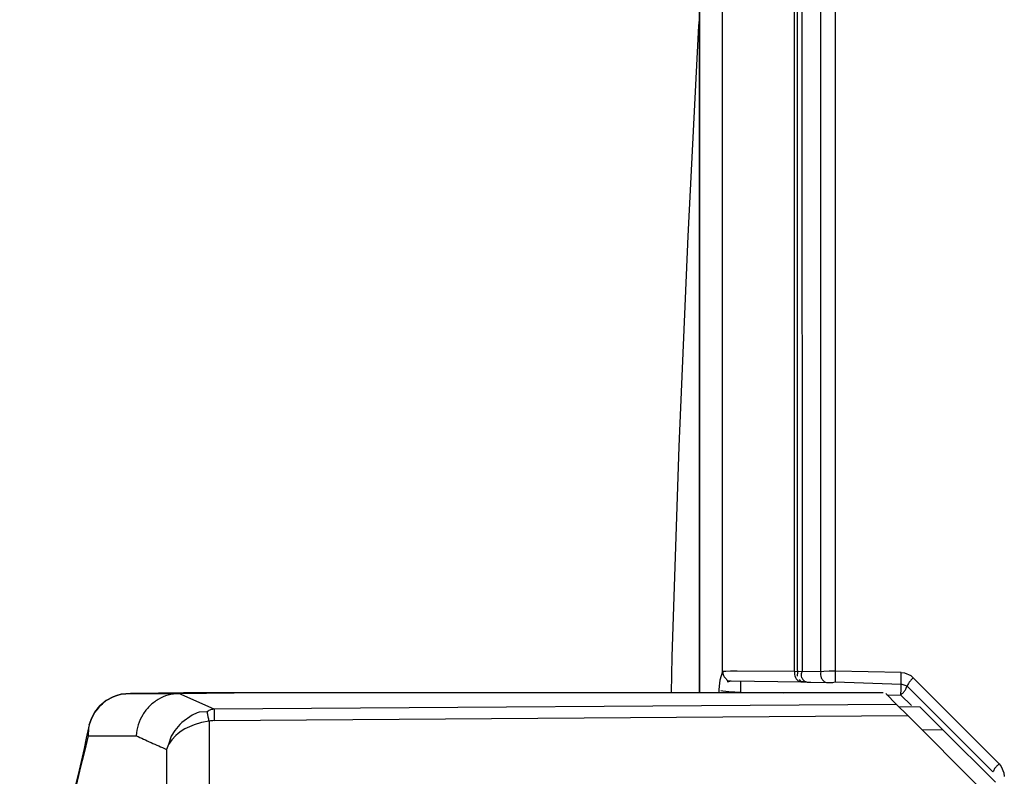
# Model space of a CAD drawing. Header units: millimetres. Extents: x -1041 to -481, y -163 to 556.
# Tile 18 of 51: x -1032 to -966, y 86 to 137. Entities that reach past the tile are written whole.
import ezdxf

# ---------------------------------------------------------------- set-up
doc = ezdxf.new("R2010")
doc.units = ezdxf.units.MM

# ---------------------------------------------------------------- blocks, each defined once
blk = doc.blocks.new('Abdeckblech__22', base_point=(-988.256, -33.208))
at = {"color": 7, "linetype": 'Continuous'}
for p, q in [((-986.404, 136.822), (-986.378, 137.24)), ((-987.135, 122.699), (-986.404, 136.822)), ((-987.734, 108.57), (-987.135, 122.699)), ((-988.199, 94.436), (-987.734, 108.57)), ((-988.256, 92.016), (-988.199, 94.436))]:
    blk.add_line(p, q, dxfattribs=at)
blk = doc.blocks.new('Rueckteil__23', base_point=(-988.629, -151.408))
at = {"color": 1, "linetype": 'Continuous'}
for p, q in [((-977.254, 215.772), (-977.254, 93.471)), ((-978.227, 93.444), (-978.227, 215.367)), ((-979.549, 214.196), (-979.461, 93.461)), ((-979.982, 93.461), (-979.982, 211.151)), ((-984.817, 93.457), (-984.817, 163.505)), ((-984.817, 93.457), (-984.993, 92.88)), ((-984.607, 93.466), (-984.817, 93.457)), ((-984.28, 93.472), (-984.607, 93.466)), ((-983.838, 93.477), (-984.28, 93.472)), ((-979.982, 93.461), (-983.838, 93.477)), ((-979.769, 93.433), (-979.982, 93.461)), ((-979.461, 93.461), (-979.769, 93.433)), ((-978.227, 93.444), (-979.461, 93.461)), ((-978.012, 93.457), (-978.227, 93.444)), ((-977.663, 93.469), (-978.012, 93.457)), ((-977.519, 93.471), (-977.663, 93.469)), ((-977.254, 93.471), (-977.519, 93.471)), ((-972.832, 93.393), (-977.254, 93.471)), ((-972.832, 93.393), (-972.602, 93.366)), ((-972.602, 93.366), (-972.181, 93.187)), ((-985.019, 92.678), (-985.07, 92.25)), ((-984.993, 92.88), (-985.019, 92.678)), ((-984.487, 92.769), (-984.23, 92.841)), ((-972.181, 93.187), (-972.005, 93.041)), ((-966.245, 87.26), (-972.005, 93.041)), ((-985.07, 92.25), (-985.07, 92.016)), ((-984.928, 92.191), (-984.79, 92.162)), ((-984.79, 92.162), (-984.398, 92.112)), ((-984.398, 92.112), (-984.148, 92.092)), ((-984.148, 92.092), (-983.999, 92.082)), ((-983.999, 92.082), (-983.603, 92.066)), ((-983.603, 92.066), (-980.714, 92.016)), ((-973.782, 91.895), (-972.838, 91.879)), ((-972.838, 91.879), (-972.121, 91.165)), ((-966.245, 87.26), (-966.095, 87.076)), ((-966.095, 87.076), (-965.917, 86.643)), ((-965.917, 86.643), (-965.894, 86.408))]:
    blk.add_line(p, q, dxfattribs=at)
at = {"color": 7, "linetype": 'Continuous'}
for p, q in [((-979.81, 213.163), (-979.818, 93.578)), ((-986.378, 183.139), (-986.378, 95.445)), ((-986.369, 92.839), (-986.368, 169.516)), ((-986.378, 95.445), (-986.378, 92.016)), ((-979.818, 93.578), (-979.769, 93.433)), ((-979.78, 93.134), (-979.769, 93.433)), ((-986.378, 92.016), (-986.369, 92.839)), ((-984.23, 92.841), (-979.54, 92.759)), ((-979.54, 92.759), (-979.653, 92.931)), ((-979.289, 92.79), (-979.54, 92.759)), ((-979.54, 92.759), (-978.899, 92.747)), ((-979.146, 92.752), (-977.843, 92.729)), ((-977.843, 92.729), (-977.419, 92.722)), ((-977.419, 92.722), (-977.261, 92.757)), ((-977.261, 92.757), (-972.833, 92.603)), ((-972.424, 92.466), (-972.833, 92.603)), ((-972.424, 92.466), (-966.664, 86.707))]:
    blk.add_line(p, q, dxfattribs=at)
at = {"color": 1, "linetype": 'Continuous'}
for points, knots in [([(-984.817, 93.457), (-984.813, 93.422), (-984.802, 93.328), (-984.773, 93.203), (-984.709, 93.079), (-984.59, 92.996), (-984.484, 92.809), (-984.321, 92.829), (-984.23, 92.841)], [0, 0, 0, 0, 0.1065363, 0.2823708, 0.3823492, 0.5179773, 0.7134118, 0.961371, 0.961371, 0.961371, 0.961371]), ([(-984.817, 93.457), (-984.814, 93.397), (-984.811, 93.301), (-984.76, 93.183), (-984.709, 93.079), (-984.594, 92.996), (-984.514, 92.882), (-984.494, 92.796), (-984.487, 92.769)], [0, 0, 0, 0, 0.1779724, 0.2839578, 0.3839362, 0.5195644, 0.701867, 0.7848053, 0.7848053, 0.7848053, 0.7848053]), ([(-979.982, 93.461), (-979.986, 93.392), (-979.993, 93.257), (-979.942, 93.046), (-979.819, 92.901), (-979.729, 92.825), (-979.695, 92.797)], [0, 0, 0, 0, 0.2064966, 0.4076312, 0.6319068, 0.7625998, 0.7625998, 0.7625998, 0.7625998]), ([(-979.461, 93.461), (-979.497, 93.394), (-979.566, 93.266), (-979.517, 93.043), (-979.404, 92.897), (-979.32, 92.819), (-979.289, 92.79)], [0, 0, 0, 0, 0.2222762, 0.4218689, 0.6415136, 0.7674858, 0.7674858, 0.7674858, 0.7674858]), ([(-978.227, 93.444), (-978.231, 93.374), (-978.24, 93.237), (-978.199, 93.026), (-978.091, 92.876), (-978.01, 92.797), (-977.98, 92.768)], [0, 0, 0, 0, 0.2090833, 0.4115002, 0.6287365, 0.7522249, 0.7522249, 0.7522249, 0.7522249]), ([(-977.254, 93.471), (-977.254, 93.425), (-977.257, 93.305), (-977.259, 93.147), (-977.261, 92.995), (-977.261, 92.881), (-977.261, 92.801), (-977.261, 92.762), (-977.261, 92.757)], [0, 0, 0, 0, 0.1364472, 0.3592478, 0.4749778, 0.5942581, 0.6991468, 0.7141309, 0.7141309, 0.7141309, 0.7141309]), ([(-972.832, 93.393), (-972.833, 93.348), (-972.835, 93.228), (-972.838, 93.068), (-972.84, 92.903), (-972.836, 92.766), (-972.834, 92.662), (-972.833, 92.61), (-972.833, 92.603)], [0, 0, 0, 0, 0.1364098, 0.3591348, 0.4795676, 0.6321318, 0.7703181, 0.790059, 0.790059, 0.790059, 0.790059]), ([(-983.603, 92.066), (-983.602, 92.112), (-983.6, 92.233), (-983.597, 92.393), (-983.596, 92.548), (-983.597, 92.664), (-983.598, 92.745), (-983.598, 92.786), (-983.598, 92.791)], [0, 0, 0, 0, 0.1378066, 0.3633726, 0.481055, 0.6027478, 0.7098158, 0.7251112, 0.7251112, 0.7251112, 0.7251112]), ([(-972.838, 91.879), (-972.837, 91.925), (-972.834, 92.046), (-972.832, 92.206), (-972.83, 92.361), (-972.831, 92.476), (-972.832, 92.557), (-972.833, 92.598), (-972.833, 92.603)], [0, 0, 0, 0, 0.1376959, 0.3630351, 0.4805564, 0.6020508, 0.7089396, 0.7242095, 0.7242095, 0.7242095, 0.7242095]), ([(-972.005, 93.041), (-972.035, 93.01), (-972.116, 92.929), (-972.219, 92.82), (-972.318, 92.704), (-972.365, 92.592), (-972.403, 92.512), (-972.421, 92.471), (-972.424, 92.466)], [0, 0, 0, 0, 0.1303535, 0.3413237, 0.4519332, 0.5833842, 0.7018232, 0.7187431, 0.7187431, 0.7187431, 0.7187431]), ([(-972.838, 91.879), (-972.807, 91.91), (-972.726, 91.991), (-972.622, 92.101), (-972.523, 92.219), (-972.48, 92.335), (-972.444, 92.418), (-972.426, 92.461), (-972.424, 92.466)], [0, 0, 0, 0, 0.1310208, 0.3432879, 0.4549451, 0.5891645, 0.7103593, 0.7276729, 0.7276729, 0.7276729, 0.7276729]), ([(-966.245, 87.26), (-966.275, 87.229), (-966.354, 87.15), (-966.456, 87.043), (-966.553, 86.931), (-966.603, 86.825), (-966.642, 86.75), (-966.662, 86.711), (-966.664, 86.707)], [0, 0, 0, 0, 0.1283733, 0.3355722, 0.4434895, 0.5699029, 0.6834991, 0.6997271, 0.6997271, 0.6997271, 0.6997271])]:
    blk.add_open_spline(points, degree=3, knots=knots, dxfattribs=at)
at = {"color": 7, "linetype": 'Continuous'}
for points, knots in [([(-979.695, 92.797), (-979.65, 92.786), (-979.598, 92.773), (-979.547, 92.76), (-979.54, 92.759)], [0, 0, 0, 0, 0.1398335, 0.1598098, 0.1598098, 0.1598098, 0.1598098]), ([(-977.98, 92.768), (-977.974, 92.766), (-977.929, 92.753), (-977.883, 92.74), (-977.843, 92.729)], [0, 0, 0, 0, 0.0178704, 0.1429632, 0.1429632, 0.1429632, 0.1429632])]:
    blk.add_open_spline(points, degree=3, knots=knots, dxfattribs=at)
blk.add_open_spline([(-979.289, 92.79), (-979.265, 92.784), (-979.217, 92.771), (-979.169, 92.758), (-979.146, 92.752)], degree=3, dxfattribs=at)
blk = doc.blocks.new('Rueckteil-kpl___24', base_point=(-988.629, -151.408))
for name, p in [('Rueckteil__23', (-988.629, -151.408)), ('Abdeckblech__22', (-988.256, -33.208))]:
    blk.add_blockref(name, p)
blk = doc.blocks.new('Griff__69', base_point=(-1040.837, 12.014))
at = {"color": 7, "linetype": 'Continuous'}
for p, q in [((-1024.582, 91.985), (-1025.222, 91.925)), ((-1025.222, 91.925), (-1024.582, 91.985)), ((-1021.035, 92.016), (-1024.394, 91.986)), ((-1021.035, 92.016), (-1024.394, 91.986)), ((-1021.334, 91.985), (-1017.617, 92.018)), ((-1017.853, 92.016), (-1021.035, 92.016)), ((-1021.035, 92.016), (-1017.853, 92.016)), ((-1017.617, 92.018), (-1017.853, 92.016)), ((-1017.853, 92.016), (-1017.617, 92.018)), ((-1016.139, 92.016), (-1017.617, 92.018)), ((-974.026, 92.016), (-1016.139, 92.016)), ((-973.133, 91.246), (-973.859, 91.972)), ((-1026.223, 91.501), (-1026.639, 91.149)), ((-1026.639, 91.149), (-1026.473, 91.285)), ((-1026.473, 91.285), (-1026.223, 91.501)), ((-1025.746, 91.762), (-1026.223, 91.501)), ((-1026.223, 91.501), (-1025.746, 91.762)), ((-1025.5, 91.852), (-1025.746, 91.762)), ((-1025.746, 91.762), (-1025.5, 91.852)), ((-1025.222, 91.925), (-1025.5, 91.852)), ((-1025.5, 91.852), (-1025.222, 91.925)), ((-1027.124, 90.475), (-1026.978, 90.722)), ((-1026.978, 90.722), (-1027.124, 90.475)), ((-1026.978, 90.722), (-1026.639, 91.149)), ((-1026.639, 91.149), (-1026.835, 90.914)), ((-972.378, 90.491), (-973.133, 91.246)), ((-972.999, 91.112), (-971.56, 91.087)), ((-969.993, 89.52), (-971.56, 91.087)), ((-1027.366, 89.873), (-1027.23, 90.232)), ((-1027.23, 90.232), (-1027.124, 90.475)), ((-1027.124, 90.475), (-1027.23, 90.232)), ((-967.576, 85.689), (-972.378, 90.491)), ((-1027.366, 89.873), (-1027.569, 88.974)), ((-1027.366, 89.873), (-1027.412, 89.647)), ((-966.489, 86.016), (-969.993, 89.52)), ((-1027.569, 88.974), (-1027.696, 88.296)), ((-1027.696, 88.296), (-1028.044, 86.84)), ((-1028.044, 86.84), (-1029.191, 82.012))]:
    blk.add_line(p, q, dxfattribs=at)
at = {"color": 1, "linetype": 'Continuous'}
for p, q in [((-1024.394, 91.986), (-1024.104, 91.989)), ((-1024.104, 91.989), (-1021.035, 92.016)), ((-1018.961, 90.919), (-1021.334, 91.985)), ((-1026.223, 91.501), (-1026.639, 91.149)), ((-1026.978, 90.722), (-1027.23, 90.232)), ((-1026.639, 91.149), (-1026.978, 90.722)), ((-1020.12, 90.673), (-1020.452, 90.516)), ((-1019.973, 90.73), (-1020.12, 90.673)), ((-1019.434, 90.758), (-1019.973, 90.73)), ((-973.133, 91.246), (-1018.961, 90.919)), ((-1027.23, 90.232), (-1027.366, 89.873)), ((-1021.142, 90.029), (-1021.275, 89.903)), ((-1020.452, 90.516), (-1021.142, 90.029)), ((-1019.828, 90.031), (-1020.321, 89.881)), ((-1019.31, 90.126), (-1019.828, 90.031)), ((-1019.31, 90.126), (-1019.31, 82.921)), ((-1018.969, 90.157), (-972.378, 90.491)), ((-1027.412, 89.647), (-1027.437, 89.143)), ((-1027.412, 89.647), (-1027.437, 89.143)), ((-1027.366, 89.873), (-1027.412, 89.647)), ((-1021.62, 89.497), (-1021.862, 89.111)), ((-1021.275, 89.903), (-1021.62, 89.497)), ((-1021.38, 89.295), (-1021.549, 89.15)), ((-1021.181, 89.442), (-1021.38, 89.295)), ((-1020.931, 89.598), (-1021.181, 89.442)), ((-1020.321, 89.881), (-1020.931, 89.598)), ((-969.993, 89.52), (-971.432, 89.545)), ((-1021.862, 89.111), (-1022.029, 88.557)), ((-1021.813, 88.87), (-1022.029, 88.557)), ((-1021.549, 89.15), (-1021.813, 88.87)), ((-1022.029, 88.557), (-1022.177, 88.229)), ((-1022.029, 88.557), (-1022.177, 88.229)), ((-1022.177, 88.229), (-1022.177, 82.891))]:
    blk.add_line(p, q, dxfattribs=at)
at = {"color": 7, "linetype": 'Continuous'}
blk.add_open_spline([(-1024.394, 91.986), (-1024.426, 91.986), (-1024.488, 91.986), (-1024.551, 91.985), (-1024.582, 91.985)], degree=3, dxfattribs=at)
at = {"color": 1, "linetype": 'Continuous'}
for points, knots in [([(-1024.582, 91.985), (-1024.062, 91.985), (-1022.979, 91.984), (-1021.897, 91.984), (-1021.334, 91.985)], [0, 0, 0, 0, 1.561244, 3.247645, 3.247645, 3.247645, 3.247645]), ([(-1018.961, 90.919), (-1019.046, 90.917), (-1019.221, 90.915), (-1019.362, 90.811), (-1019.434, 90.758)], [0, 0, 0, 0, 0.2502903, 0.5108561, 0.5108561, 0.5108561, 0.5108561]), ([(-1019.31, 90.126), (-1019.327, 90.217), (-1019.358, 90.383), (-1019.399, 90.589), (-1019.423, 90.708), (-1019.433, 90.752), (-1019.434, 90.758)], [0, 0, 0, 0, 0.277218, 0.5088683, 0.6273173, 0.6442386, 0.6442386, 0.6442386, 0.6442386]), ([(-1018.961, 90.919), (-1018.961, 90.911), (-1018.962, 90.848), (-1018.966, 90.691), (-1018.97, 90.445), (-1018.97, 90.254), (-1018.969, 90.157)], [0, 0, 0, 0, 0.0236387, 0.1891095, 0.4706633, 0.7617969, 0.7617969, 0.7617969, 0.7617969]), ([(-1027.437, 89.143), (-1028.286, 85.577), (-1029.98, 78.457), (-1031.348, 71.268), (-1032.031, 67.679)], [0, 0, 0, 0, 10.994866, 21.952797, 21.952797, 21.952797, 21.952797]), ([(-1027.437, 89.143), (-1026.914, 89.143), (-1025.837, 89.143), (-1024.76, 89.144), (-1024.206, 89.145)], [0, 0, 0, 0, 1.569505, 3.231165, 3.231165, 3.231165, 3.231165]), ([(-1024.206, 89.145), (-1023.874, 88.991), (-1023.2, 88.679), (-1022.521, 88.381), (-1022.177, 88.229)], [0, 0, 0, 0, 1.098443, 2.226375, 2.226375, 2.226375, 2.226375])]:
    blk.add_open_spline(points, degree=3, knots=knots, dxfattribs=at)
at = {"color": 7, "linetype": 'Continuous'}
blk.add_open_spline([(-1021.334, 91.985), (-1021.577, 91.959), (-1022.063, 91.909), (-1022.741, 91.604), (-1023.33, 91.153), (-1023.79, 90.566), (-1024.108, 89.885), (-1024.173, 89.392), (-1024.206, 89.145)], degree=3, knots=[0, 0, 0, 0, 0.727845, 1.459258, 2.194886, 2.934355, 3.676378, 4.419063, 4.419063, 4.419063, 4.419063], dxfattribs=at)
at = {"color": 1, "linetype": 'Continuous'}
blk.add_open_spline([(-1018.969, 90.157), (-1019.026, 90.152), (-1019.14, 90.141), (-1019.253, 90.131), (-1019.31, 90.126)], degree=3, dxfattribs=at)
blk = doc.blocks.new('L10-für-dxf-Internet__92', base_point=(-1040.837, -162.984))
for name, p in [('Rueckteil-kpl___24', (-988.629, -151.408)), ('Griff__69', (-1040.837, 12.014))]:
    blk.add_blockref(name, p)
blk = doc.blocks.new('SA_LinksB', base_point=(-811, 178))
blk.add_blockref('L10-für-dxf-Internet__92', (-1040.837, -162.984))

msp = doc.modelspace()

# ---------------------------------------------------------------- block references
msp.add_blockref('SA_LinksB', (-811, 178))

doc.saveas('drawing.dxf')
